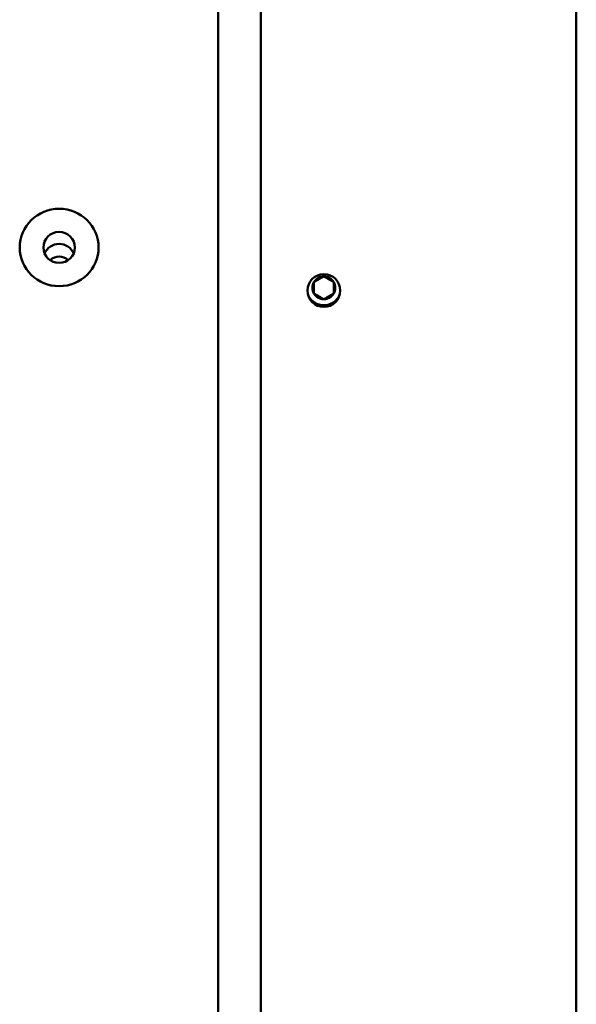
# Model space of a CAD drawing. Header units: inches. Extents: x 3.3 to 44.7, y 1.4 to 39.2.
# Tile 84 of 85: x 42.9 to 44.7, y 29.8 to 32.9. Entities that reach past the tile are written whole.
import ezdxf

# ---------------------------------------------------------------- set-up
doc = ezdxf.new("R2010")
doc.units = ezdxf.units.IN
doc.header["$MEASUREMENT"] = 0
doc.layers.add('Visible (ANSI)', color=7, linetype='Continuous', lineweight=50)

msp = doc.modelspace()

# ---------------------------------------------------------------- linework, layer by layer
at = {"layer": 'Visible (ANSI)'}
for p, q in [((44.6796, 27.3389), (44.6796, 36.8289)), ((43.5445, 36.5556), (43.5445, 27.8555)), ((43.6796, 34.7425), (43.6796, 29.4253))]:
    msp.add_line(p, q, dxfattribs=at)
msp.add_circle((43.8796, 32.0839), 0.052, dxfattribs=at)
for radius, start, end in [(0.0361, 90, 150), (0.0361, 30, 90), (0.0361, 150, 210), (0.0361, 330, 30), (0.0552, 206.0685, 334.8504), (0.0361, 210, 270), (0.0361, 270, 330)]:
    msp.add_arc((43.8795, 32.0927), radius, start, end, dxfattribs=at)
for major_axis in [(0.125, 0), (-0.125, 0), (-0.05, 0)]:
    msp.add_ellipse((43.0407, 32.2206), major_axis=major_axis, ratio=0.981793, dxfattribs=at)
for centre, major_axis, start_param, end_param in [((43.0407, 32.1826), (-0.05, 0), 3.538914, 5.885864), ((43.0407, 32.1517), (-0.0406, 0), 3.936961, 5.487817)]:
    msp.add_ellipse(centre, major_axis=major_axis, ratio=0.981793, start_param=start_param, end_param=end_param, dxfattribs=at)
for points, weights in [([(43.8795, 32.1288), (43.8639, 32.1198), (43.8483, 32.1108)], [2.01272135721, 2.32409043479, 2.01272135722]), ([(43.9108, 32.1108), (43.8951, 32.1198), (43.8795, 32.1288)], [2.01272135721, 2.32409043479, 2.01272135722]), ([(43.8483, 32.1108), (43.8483, 32.0927), (43.8483, 32.0747)], [2.01272135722, 2.32409043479, 2.01272135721]), ([(43.9108, 32.0927), (43.9108, 32.1011), (43.9108, 32.1108)], [2.16840589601, 2.16840589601, 2.01272135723]), ([(43.8483, 32.0747), (43.8639, 32.0657), (43.8795, 32.0566)], [2.01272135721, 2.32409043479, 2.01272135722]), ([(43.8795, 32.0566), (43.8951, 32.0657), (43.9108, 32.0747)], [2.01272135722, 2.32409043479, 2.01272135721]), ([(43.9108, 32.0747), (43.9108, 32.0843), (43.9108, 32.0927)], [2.01272135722, 2.16840589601, 2.16840589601])]:
    msp.add_rational_spline(points, weights, degree=2, dxfattribs=at)

doc.saveas('drawing.dxf')
